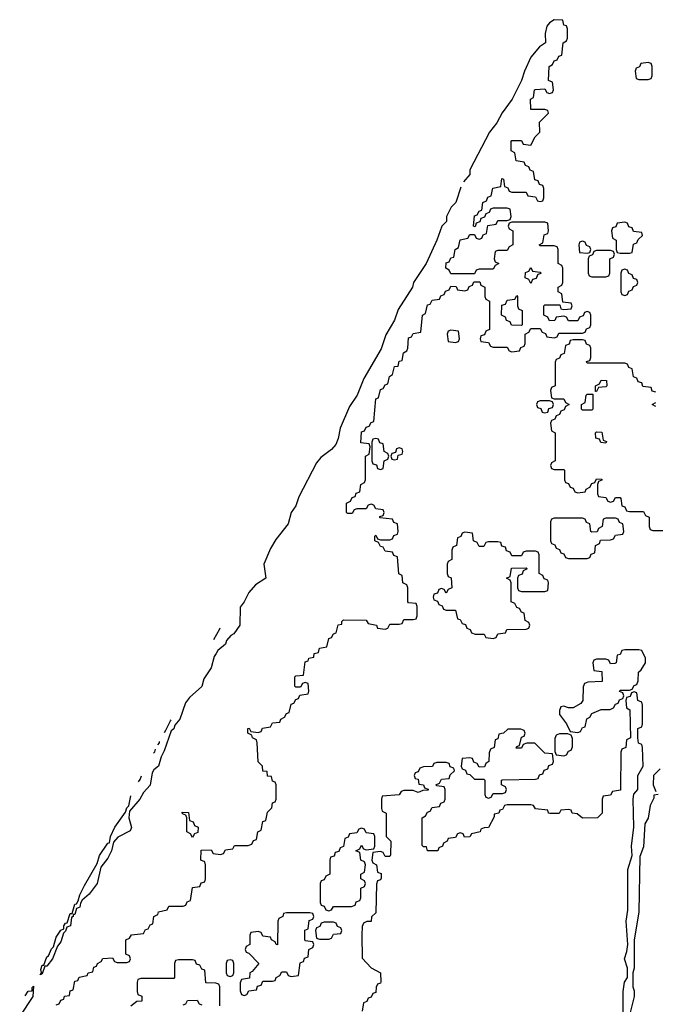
# Model space of a CAD drawing. Header units: inches. Extents: x 2777885 to 2884230, y 684484 to 829189.
# Tile 95 of 239: x 2781615 to 2784320, y 774236 to 778429. Entities that reach past the tile are written whole.
import ezdxf

# ---------------------------------------------------------------- set-up
doc = ezdxf.new("R2010")
doc.units = ezdxf.units.IN
doc.header["$MEASUREMENT"] = 0
doc.layers.add('C7787', color=7, linetype='Continuous')

msp = doc.modelspace()

# ---------------------------------------------------------------- linework, layer by layer
at = {"layer": 'C7787', "color": 6}
for points in [[(2781770, 774234), (2781782, 774238), (2781790, 774254), (2781802, 774258), (2781806, 774270), (2781826, 774274), (2781830, 774294), (2781842, 774298), (2781850, 774334), (2781862, 774338), (2781868.4, 774351.6), (2781902, 774358), (2781906, 774370), (2781926, 774374), (2781930, 774394), (2781942, 774398), (2781946, 774410), (2781962, 774418), (2781968.4, 774431.6), (2782010, 774434), (2782018, 774418), (2782030, 774414), (2782070, 774414), (2782082, 774418), (2782086, 774430), (2782082, 774442), (2782066, 774450), (2782066, 774510), (2782082, 774518), (2782090, 774532), (2782142, 774538), (2782150, 774554), (2782162, 774558), (2782170, 774574), (2782182, 774578), (2782186, 774610), (2782202, 774618), (2782206, 774630), (2782242, 774638), (2782250, 774654), (2782310, 774654), (2782322, 774658), (2782327.3, 774672.7), (2782342, 774678), (2782350, 774734), (2782382, 774738), (2782387.3, 774752.7), (2782402, 774758), (2782406, 774770), (2782406, 774830), (2782402, 774842), (2782386, 774850), (2782387.3, 774892.7), (2782430, 774894), (2782438, 774878), (2782470, 774874), (2782482, 774878), (2782490, 774894), (2782522, 774898), (2782528.4, 774911.6), (2782587.3, 774912.7), (2782602, 774918), (2782610, 774934), (2782622, 774938), (2782628, 774970), (2782642, 774978), (2782650, 775014), (2782662, 775018), (2782670, 775054), (2782687.3, 775072.7), (2782690, 775094), (2782702, 775098), (2782706, 775110), (2782706, 775170), (2782702, 775182), (2782690, 775186), (2782686, 775206), (2782670, 775208), (2782667.3, 775227.3), (2782650, 775228.7), (2782648, 775250), (2782630, 775268), (2782626, 775350), (2782622, 775362), (2782606, 775370), (2782602, 775382), (2782586, 775390), (2782586, 775410), (2782591.6, 775411.6), (2782598, 775398), (2782630, 775394), (2782642, 775398), (2782648.4, 775411.6), (2782682, 775418), (2782690, 775434), (2782722, 775438), (2782726, 775450), (2782742, 775458), (2782750, 775474), (2782762, 775478), (2782770, 775514), (2782782, 775518), (2782790, 775534), (2782802, 775538), (2782807.3, 775552.7), (2782842, 775558), (2782846, 775570), (2782842, 775602), (2782830, 775606), (2782818, 775602), (2782810, 775586), (2782790, 775586), (2782786, 775590), (2782786, 775630), (2782790, 775634), (2782822, 775638), (2782830, 775694), (2782842, 775698), (2782846, 775710), (2782866, 775714), (2782868, 775730), (2782886, 775734), (2782890, 775752), (2782922, 775758), (2782930, 775794), (2782942, 775798), (2782950, 775814), (2782962, 775818), (2782970, 775852), (2782986, 775854), (2782986, 775866), (2782992.7, 775872.7), (2783090, 775872), (2783098, 775858), (2783134, 775850), (2783138, 775838), (2783170, 775834), (2783182, 775838), (2783190, 775854), (2783230, 775854), (2783242, 775858), (2783250, 775874), (2783290, 775874), (2783302, 775878), (2783306, 775890), (2783306, 775930), (2783302, 775942), (2783270, 775946), (2783266, 775950), (2783266, 776010), (2783262, 776022), (2783246, 776030), (2783242, 776062), (2783228.4, 776068.4), (2783222, 776142), (2783207.3, 776147.3), (2783202, 776162), (2783170, 776166), (2783162, 776182), (2783150, 776186), (2783142, 776202), (2783126, 776210), (2783126, 776230), (2783130, 776234), (2783138, 776218), (2783150, 776214), (2783190, 776214), (2783202, 776218), (2783207.3, 776232.7), (2783222, 776238), (2783226, 776250), (2783222, 776282), (2783207.3, 776287.3), (2783202, 776302), (2783147.3, 776307.3), (2783147.3, 776312.7), (2783162, 776318), (2783166, 776330), (2783162, 776342), (2783130, 776346), (2783122, 776362), (2783110, 776366), (2783098, 776362), (2783090, 776346), (2783050, 776346), (2783038, 776342), (2783030, 776326), (2783010, 776326), (2783006, 776330), (2783006, 776370), (2783022, 776378), (2783030, 776394), (2783042, 776398), (2783047.3, 776412.7), (2783062, 776418), (2783066, 776450), (2783082, 776458), (2783086, 776470), (2783086, 776570), (2783102, 776578), (2783106, 776610), (2783102, 776622), (2783067.3, 776627.3), (2783070, 776674), (2783082, 776678), (2783090, 776694), (2783102, 776698), (2783110, 776714), (2783122, 776718), (2783130, 776814), (2783142, 776818), (2783150, 776854), (2783162, 776858), (2783170, 776874), (2783182, 776878), (2783188, 776910), (2783202, 776918), (2783210, 776952), (2783226, 776954), (2783230, 776974), (2783242, 776978), (2783248, 777010), (2783262, 777018), (2783266, 777030), (2783270, 777074), (2783282, 777078), (2783290, 777092), (2783322, 777098), (2783328.7, 777170), (2783342, 777178), (2783350, 777214), (2783362, 777218), (2783370, 777234), (2783402, 777238), (2783407.3, 777252.7), (2783422, 777258), (2783427.3, 777272.7), (2783442, 777278), (2783450, 777294), (2783472.7, 777292.7), (2783478, 777278), (2783510, 777274), (2783522, 777278), (2783527.3, 777292.7), (2783542, 777298), (2783547.3, 777312.7), (2783572.7, 777312.7), (2783578, 777298), (2783594, 777290), (2783594, 777250), (2783598, 777238), (2783614, 777230), (2783614, 777110), (2783598, 777102), (2783592.7, 777087.3), (2783578, 777082), (2783574, 777070), (2783578, 777058), (2783610, 777054), (2783618, 777038), (2783630, 777034), (2783690, 777034), (2783698, 777018), (2783710, 777014), (2783742, 777018), (2783747.3, 777032.7), (2783762, 777038), (2783766, 777050), (2783766, 777090), (2783782, 777098), (2783790, 777114), (2783830, 777114), (2783838, 777098), (2783852.7, 777092.7), (2783858, 777078), (2783890, 777074), (2783902, 777078), (2783910, 777094), (2784010, 777094), (2784022, 777098), (2784027.3, 777112.7), (2784042, 777118), (2784046, 777130), (2784046, 777170), (2784042, 777182), (2784030, 777186), (2784018, 777182), (2784012.7, 777167.3), (2783998, 777162), (2783990, 777146), (2783950, 777146), (2783942, 777162), (2783930, 777166), (2783898, 777162), (2783892.7, 777147.3), (2783870, 777146), (2783862, 777162), (2783846, 777170), (2783846, 777210), (2783850, 777214), (2783914, 777214), (2783918, 777198), (2783930, 777194), (2783962, 777198), (2783966, 777210), (2783962, 777222), (2783926, 777226), (2783922, 777262), (2783906, 777270), (2783906, 777290), (2783922, 777298), (2783926, 777310), (2783926, 777370), (2783922, 777382), (2783906, 777390), (2783906, 777450), (2783902, 777462), (2783890, 777466), (2783830, 777466), (2783826, 777470), (2783842, 777478), (2783847.3, 777512.7), (2783862, 777518), (2783866, 777530), (2783862, 777562), (2783850, 777566), (2783710, 777566), (2783698, 777562), (2783694, 777550), (2783698, 777538), (2783714, 777530), (2783714, 777470), (2783698, 777462), (2783690, 777446), (2783650, 777446), (2783638, 777442), (2783634, 777410), (2783638, 777398), (2783654, 777390), (2783638, 777382), (2783630, 777366), (2783570, 777366), (2783558, 777362), (2783550, 777346), (2783450, 777346), (2783442, 777362), (2783428, 777370), (2783430, 777394), (2783442, 777398), (2783450, 777414), (2783462, 777418), (2783468, 777450), (2783482, 777458), (2783488.9, 777491.1), (2783522, 777498), (2783530, 777514), (2783550, 777514), (2783558, 777498), (2783570, 777494), (2783582, 777498), (2783587.3, 777512.7), (2783602, 777518), (2783607.3, 777552.7), (2783642, 777558), (2783650, 777574), (2783690, 777574), (2783702, 777578), (2783706, 777590), (2783702, 777622), (2783690, 777626), (2783630, 777626), (2783618, 777622), (2783612.7, 777607.3), (2783598, 777602), (2783592.7, 777587.3), (2783578, 777582), (2783572.7, 777567.3), (2783558, 777562), (2783552.7, 777547.3), (2783546, 777550), (2783550, 777594), (2783562, 777598), (2783570, 777614), (2783582, 777618), (2783586, 777650), (2783602, 777658), (2783607.3, 777672.7), (2783622, 777678), (2783628.9, 777711.1), (2783662, 777718), (2783667.3, 777752.7), (2783674, 777750), (2783678, 777718), (2783692.7, 777712.7), (2783698, 777698), (2783710, 777694), (2783770, 777694), (2783778, 777678), (2783810, 777674), (2783818, 777658), (2783830, 777654), (2783842, 777658), (2783846, 777670), (2783846, 777710), (2783842, 777722), (2783827.3, 777727.3), (2783822, 777742), (2783807.3, 777747.3), (2783802, 777782), (2783787.3, 777787.3), (2783782, 777802), (2783767.3, 777807.3), (2783762, 777822), (2783727.3, 777827.3), (2783722, 777862), (2783706, 777870), (2783706, 777910), (2783710, 777914), (2783750, 777914), (2783758, 777898), (2783790, 777894), (2783808, 777930), (2783828, 777950), (2783827.3, 777992.7), (2783866, 778030), (2783862, 778042), (2783850, 778046), (2783790, 778046), (2783788.7, 778090), (2783802, 778098), (2783806, 778130), (2783810, 778132), (2783850, 778134), (2783858, 778118), (2783870, 778114), (2783882, 778118), (2783886, 778130), (2783882, 778162), (2783866, 778170), (2783868, 778230), (2783882, 778238), (2783890, 778254), (2783902, 778258), (2783910, 778274), (2783922, 778278), (2783928, 778330), (2783942, 778338), (2783946, 778350), (2783946, 778390), (2783942, 778402), (2783930, 778406), (2783926, 778426), (2783890, 778428.7), (2783870, 778415.3), (2783858.8, 778401.2), (2783851, 778370), (2783852, 778330), (2783827.1, 778312.9), (2783790.7, 778269.3), (2783762.8, 778210), (2783750.8, 778169.2), (2783711, 778090), (2783667.5, 778032.5), (2783646, 777990), (2783614.8, 777950), (2783531, 777790), (2783530.7, 777769.3), (2783503.2, 777738.2)], [(2783491.6, 777715.9), (2783471, 777650), (2783451.3, 777630), (2783431.3, 777590), (2783431, 777570), (2783410.9, 777549.1), (2783390.6, 777489.4), (2783344.7, 777390), (2783291, 777310), (2783286.8, 777290), (2783225.5, 777194.5), (2783210.3, 777149.7), (2783172.7, 777087.3), (2783152.8, 777027.2), (2783079.8, 776900.2), (2783050.5, 776829.5), (2783019.1, 776780.9), (2782978.8, 776690), (2782970, 776646), (2782959.8, 776620.2), (2782942, 776598), (2782895.8, 776564.2), (2782878, 776542), (2782802.8, 776397.2), (2782790, 776359), (2782770.4, 776330), (2782758, 776282), (2782704.4, 776215.6), (2782682.8, 776177.2), (2782653.4, 776110), (2782662, 776050), (2782618, 776022), (2782590.6, 775990), (2782570.3, 775949.7), (2782553, 775927), (2782551.3, 775850), (2782526.4, 775813.6), (2782514, 775806), (2782495.5, 775784.5), (2782490.5, 775770), (2782458, 775742), (2782450.6, 775730), (2782443, 775717), (2782430, 775668.7), (2782398.5, 775621.5), (2782390, 775589), (2782338, 775542), (2782320.5, 775519.5), (2782296.3, 775450), (2782274.9, 775425.1), (2782270, 775409.3), (2782258.8, 775401.2), (2782230, 775315.3), (2782216.3, 775290), (2782206, 775250), (2782185.8, 775234.2), (2782178.8, 775221.2), (2782170.4, 775169.6), (2782141.4, 775138.6), (2782126, 775110), (2782082, 775058), (2782078.8, 775030), (2782091.1, 774988.9), (2782085.4, 774974.6), (2782032.8, 774947.2), (2782013.2, 774926.8), (2782004.7, 774890), (2781990, 774858), (2781959.6, 774820.4), (2781944.7, 774750), (2781910, 774705.2), (2781880.7, 774679.3), (2781873, 774667), (2781870, 774649.3), (2781856, 774644), (2781850, 774618), (2781842, 774618), (2781842, 774610), (2781834.8, 774605.2), (2781830.2, 774569.8), (2781815.3, 774564.7), (2781810, 774548), (2781801, 774539), (2781790, 774502), (2781775.9, 774484.1), (2781754.8, 774430), (2781730, 774398), (2781722, 774398), (2781710, 774366), (2781702, 774362), (2781708, 774372), (2781704, 774384), (2781710, 774402), (2781718, 774402), (2781730, 774438), (2781737.2, 774442.8), (2781750, 774472), (2781759, 774481), (2781770, 774522), (2781790, 774552), (2781802, 774558), (2781802, 774570), (2781810, 774582), (2781816.4, 774583.6), (2781830, 774622), (2781838, 774622), (2781850, 774662), (2781856.4, 774663.6), (2781863.1, 774676.9), (2781870, 774702), (2781890, 774742), (2781944.7, 774835.3), (2781954, 774870), (2781990, 774922), (2781996.4, 774923.6), (2782001.2, 774950), (2782019, 774990), (2782065.6, 775054.4), (2782070, 775072), (2782079, 775081), (2782088.2, 775124.2)], [(2784322, 776842), (2784307.3, 776847.3), (2784302, 776862), (2784267.3, 776867.3), (2784262, 776882), (2784247.3, 776887.3), (2784242, 776902), (2784227.3, 776907.3), (2784222, 776942), (2784207.3, 776947.3), (2784202, 776962), (2784190, 776966), (2784030, 776966), (2784027.3, 776972.7), (2784042, 776978), (2784046, 776990), (2784046, 777030), (2784042, 777042), (2784027.3, 777047.3), (2784022, 777062), (2784010, 777066), (2783970, 777066), (2783958, 777062), (2783952.7, 777047.3), (2783938, 777042), (2783932.7, 777007.3), (2783918, 777002), (2783912.7, 776987.3), (2783898, 776982), (2783894, 776970), (2783894, 776870), (2783878, 776862), (2783874, 776850), (2783878, 776818), (2783890, 776814), (2783930, 776814), (2783938, 776798), (2783954, 776790), (2783938, 776782), (2783932.7, 776767.3), (2783918, 776762), (2783912.7, 776747.3), (2783898, 776742), (2783892.7, 776727.3), (2783878, 776722), (2783874, 776710), (2783878, 776678), (2783894, 776670), (2783894, 776550), (2783878, 776542), (2783874, 776530), (2783878, 776518), (2783890, 776514), (2783930, 776514), (2783934, 776510), (2783934, 776470), (2783938, 776458), (2783950, 776454), (2783958, 776438), (2783970, 776434), (2783978, 776418), (2783990, 776414), (2784022, 776418), (2784026, 776430), (2784042, 776438), (2784050, 776454), (2784062, 776458), (2784070, 776474), (2784092.7, 776472.7), (2784092.7, 776467.3), (2784078, 776462), (2784074, 776450), (2784074, 776410), (2784078, 776398), (2784110, 776394), (2784118, 776378), (2784130, 776374), (2784142, 776378), (2784150, 776394), (2784170, 776394), (2784174, 776390), (2784178, 776358), (2784190, 776354), (2784198, 776338), (2784210, 776334), (2784270, 776334), (2784278, 776318), (2784294, 776310), (2784294, 776270), (2784298, 776258), (2784310, 776254), (2784430, 776254)], [(2784322, 776782), (2784306, 776790), (2784322, 776798)], [(2782441.5, 775789.4), (2782465.8, 775834.2), (2782468, 775839)], [(2784182.7, 774090), (2784183.7, 774290), (2784189.6, 774330), (2784201.2, 774350), (2784201.2, 774390), (2784189.6, 774430), (2784199.3, 774460.7), (2784202.7, 774490), (2784195.3, 774590), (2784203.2, 774636.8), (2784203.7, 774810), (2784221.2, 774870), (2784219, 774910), (2784229.2, 774990), (2784226, 775110), (2784228.7, 775131.3), (2784246, 775150), (2784246, 775210), (2784268, 775250), (2784266, 775330), (2784262, 775342), (2784248.4, 775348.4), (2784246, 775370), (2784246, 775410), (2784262, 775418), (2784266, 775430), (2784266, 775510), (2784262, 775522), (2784246, 775530), (2784242, 775562), (2784230, 775566), (2784218, 775562), (2784212.7, 775547.3), (2784198, 775542), (2784194, 775530), (2784198, 775498), (2784212, 775490), (2784214, 775370), (2784198, 775362), (2784194, 775330), (2784178, 775322), (2784174, 775310), (2784171.6, 775148.4), (2784138, 775142), (2784130, 775126), (2784098, 775122), (2784094, 775110), (2784094, 775050), (2784074, 775030), (2784010, 775028.7), (2783987.3, 775047.3), (2783966, 775050), (2783962, 775062), (2783950, 775066), (2783918, 775062), (2783911.1, 775048.9), (2783871.1, 775048.9), (2783866, 775050), (2783862, 775062), (2783810, 775068.7), (2783802, 775082), (2783790, 775086), (2783690, 775086), (2783678, 775082), (2783670, 775066), (2783658, 775062), (2783654, 775050), (2783634, 775046), (2783634, 775034), (2783610, 774988.7), (2783592, 774988), (2783578, 774982), (2783574, 774970), (2783538, 774962), (2783530, 774948.7), (2783508, 774948), (2783502, 774962), (2783490, 774966), (2783478, 774962), (2783470, 774946), (2783438, 774942), (2783434, 774930), (2783418, 774922), (2783414, 774910), (2783398, 774902), (2783394, 774890), (2783350, 774889.3), (2783346, 774906), (2783334, 774906), (2783327.3, 774912.7), (2783328, 775030), (2783342, 775038), (2783350, 775054), (2783362, 775058), (2783370, 775074), (2783402, 775078), (2783407.3, 775092.7), (2783422, 775098), (2783426, 775110), (2783426, 775150), (2783422, 775162), (2783390, 775166), (2783386, 775170), (2783402, 775178), (2783410, 775194), (2783442, 775198), (2783447.3, 775212.7), (2783466, 775230), (2783462, 775242), (2783447.3, 775247.3), (2783442, 775262), (2783430, 775266), (2783390, 775266), (2783378, 775262), (2783371.6, 775248.4), (2783332.7, 775247.3), (2783318, 775242), (2783310, 775226), (2783298, 775222), (2783294, 775210), (2783298, 775198), (2783310, 775194), (2783314, 775174), (2783334, 775170), (2783338, 775158), (2783352.7, 775152.7), (2783352.7, 775147.3), (2783330, 775146), (2783310, 775138), (2783290, 775146), (2783250, 775146), (2783238, 775142), (2783230, 775128), (2783158, 775122), (2783154, 775110), (2783154, 775070), (2783158, 775058), (2783174, 775050), (2783174, 774950), (2783194, 774930), (2783192.7, 774872.7), (2783190, 774866), (2783170, 774866), (2783162, 774882), (2783150, 774886), (2783118, 774882), (2783114, 774850), (2783118, 774838), (2783134, 774830), (2783138, 774798), (2783152.7, 774792.7), (2783152.7, 774772.7), (2783150, 774766), (2783138, 774762), (2783132.7, 774747.3), (2783130, 774626), (2783112, 774608), (2783110, 774588.7), (2783092, 774588), (2783078, 774582), (2783072.7, 774567.3), (2783071, 774530), (2783072.7, 774432.7), (2783110.9, 774390.9), (2783150.8, 774370), (2783151.6, 774331.6), (2783150, 774326), (2783138, 774322), (2783131.6, 774308.4), (2783130, 774286), (2783118, 774282), (2783110, 774266), (2783098, 774262), (2783092.7, 774247.3), (2783078, 774242), (2783072.7, 774207.3)], [(2782230.5, 775393.3), (2782237.2, 775402.8), (2782257.2, 775442.8), (2782259.2, 775447.4)], [(2782202.7, 775340.8), (2782209, 775350), (2782210.3, 775355.1)], [(2782184.1, 775305.5), (2782189.2, 775310.8), (2782192.8, 775322)], [(2784341, 775239), (2784312, 775210), (2784311.3, 775170), (2784322, 775142)], [(2782119.7, 775183.7), (2782126.8, 775193.2), (2782133, 775209)], [(2784332, 775130), (2784314, 775126), (2784314, 775114), (2784298, 775082), (2784290, 775028), (2784275.3, 775004.7), (2784270, 774906), (2784254, 774866), (2784250.3, 774630.3), (2784230.4, 774509.6), (2784230.3, 774390), (2784224.7, 774370), (2784224.7, 774310), (2784230, 774294), (2784230.3, 774269.7), (2784210.5, 774189.5)], [(2782466, 774230), (2782466, 774310), (2782462, 774322), (2782450, 774326), (2782407.3, 774327.3), (2782402, 774382), (2782390, 774386), (2782382, 774402), (2782367.3, 774407.3), (2782362, 774422), (2782350, 774426), (2782290, 774426), (2782278, 774422), (2782274, 774410), (2782274, 774350), (2782270, 774346), (2782130, 774346), (2782118, 774342), (2782114, 774330), (2782114, 774290), (2782118, 774278), (2782134, 774270), (2782134, 774250), (2782112.7, 774247.3), (2782088, 774228)], [(2781637.4, 774272.6), (2781650, 774291.3), (2781667.3, 774292.7), (2781667.3, 774307.3), (2781672.7, 774312.7), (2781670, 774268.7), (2781614.6, 774185.4)], [(2782310, 774234), (2782322, 774238), (2782328.4, 774251.6), (2782370, 774254), (2782378, 774238), (2782390, 774234)]]:
    msp.add_lwpolyline(points, dxfattribs=at)
for points in [[(2784290, 778246), (2784258, 778242), (2784252.7, 778227.3), (2784238, 778222), (2784234, 778210), (2784238, 778178), (2784250, 778174), (2784290, 778174), (2784302, 778178), (2784306, 778190), (2784306, 778230), (2784302, 778242)], [(2784190, 777566), (2784158, 777562), (2784152.7, 777547.3), (2784138, 777542), (2784134, 777530), (2784138, 777498), (2784154, 777490), (2784154, 777450), (2784158, 777438), (2784170, 777434), (2784210, 777434), (2784222, 777438), (2784227.3, 777472.7), (2784242, 777478), (2784247.3, 777492.7), (2784266, 777510), (2784262, 777522), (2784227.3, 777527.3), (2784222, 777542), (2784207.3, 777547.3), (2784202, 777562)], [(2784010, 777486), (2783998, 777482), (2783994, 777470), (2783998, 777438), (2784030, 777434), (2784042, 777438), (2784046, 777450), (2784042, 777462), (2784027.3, 777467.3), (2784022, 777482)], [(2784130, 777446), (2784070, 777446), (2784058, 777442), (2784052.7, 777427.3), (2784038, 777422), (2784034, 777410), (2784034, 777350), (2784038, 777338), (2784050, 777334), (2784110, 777334), (2784122, 777338), (2784126, 777350), (2784126, 777410), (2784142, 777418), (2784146, 777430), (2784142, 777442)], [(2783790, 777306), (2783782, 777322), (2783766, 777330), (2783767.3, 777352.7), (2783782, 777358), (2783790, 777374), (2783798, 777358), (2783830, 777354), (2783834, 777350), (2783818, 777342), (2783812.7, 777327.3), (2783798, 777322)], [(2784190, 777366), (2784178, 777362), (2784174, 777350), (2784174, 777270), (2784178, 777258), (2784190, 777254), (2784202, 777258), (2784207.3, 777272.7), (2784222, 777278), (2784227.3, 777292.7), (2784242, 777298), (2784246, 777310), (2784242, 777322), (2784227.3, 777327.3), (2784222, 777342), (2784207.3, 777347.3), (2784202, 777362)], [(2783750, 777126), (2783707.3, 777127.3), (2783702, 777142), (2783687.3, 777147.3), (2783682, 777162), (2783666, 777170), (2783667.3, 777212.7), (2783682, 777218), (2783690, 777234), (2783722, 777238), (2783730, 777254), (2783734, 777250), (2783734, 777210), (2783738, 777198), (2783754, 777190), (2783754, 777130)], [(2783450, 777106), (2783438, 777102), (2783434, 777090), (2783438, 777058), (2783470, 777054), (2783482, 777058), (2783486, 777070), (2783482, 777102)], [(2784066, 776846), (2784066, 776870), (2784082, 776878), (2784090, 776894), (2784112.7, 776892.7), (2784114, 776870), (2784110, 776866), (2784078, 776862), (2784070, 776846)], [(2784010, 776766), (2784006, 776770), (2784006, 776790), (2784022, 776798), (2784026, 776830), (2784030, 776834), (2784054, 776834), (2784054, 776770), (2784050, 776766)], [(2783870, 776806), (2783830, 776806), (2783818, 776802), (2783814, 776790), (2783818, 776778), (2783832.7, 776772.7), (2783838, 776758), (2783850, 776754), (2783862, 776758), (2783867.3, 776772.7), (2783882, 776778), (2783886, 776790), (2783882, 776802)], [(2784110, 776626), (2784088.4, 776628.4), (2784082, 776642), (2784067.3, 776647.3), (2784066, 776670), (2784070, 776674), (2784092.7, 776672.7), (2784098, 776638), (2784112.7, 776632.7)], [(2783130, 776646), (2783118, 776642), (2783114, 776630), (2783114, 776550), (2783118, 776538), (2783132.7, 776532.7), (2783138, 776518), (2783150, 776514), (2783162, 776518), (2783166, 776550), (2783182, 776558), (2783186, 776570), (2783182, 776582), (2783166, 776590), (2783162, 776622), (2783147.3, 776627.3), (2783142, 776642)], [(2783230, 776606), (2783218, 776602), (2783214, 776586), (2783198, 776582), (2783194, 776570), (2783198, 776558), (2783210, 776554), (2783222, 776558), (2783226, 776574), (2783242, 776578), (2783246, 776590), (2783242, 776602)], [(2784150, 776306), (2784110, 776306), (2784098, 776302), (2784094, 776270), (2784078, 776262), (2784072.7, 776247.3), (2784050, 776246), (2784046, 776250), (2784042, 776282), (2784027.3, 776287.3), (2784022, 776302), (2784010, 776306), (2783890, 776306), (2783878, 776302), (2783874, 776290), (2783874, 776210), (2783878, 776198), (2783892.7, 776192.7), (2783898, 776178), (2783912.7, 776172.7), (2783918, 776158), (2783930, 776154), (2783938, 776138), (2783950, 776134), (2784030, 776134), (2784042, 776138), (2784047.3, 776152.7), (2784062, 776158), (2784066, 776190), (2784082, 776198), (2784087.3, 776212.7), (2784130, 776214), (2784142, 776218), (2784150, 776234), (2784182, 776238), (2784186, 776250), (2784182, 776282), (2784167.3, 776287.3), (2784162, 776302)], [(2783510, 776246), (2783498, 776242), (2783492.7, 776227.3), (2783478, 776222), (2783474, 776190), (2783458, 776182), (2783454, 776170), (2783454, 776130), (2783438, 776122), (2783434, 776110), (2783434, 776070), (2783438, 776058), (2783451.6, 776051.6), (2783454, 776010), (2783438, 776002), (2783430, 775986), (2783422, 776002), (2783410, 776006), (2783398, 776002), (2783392.7, 775987.3), (2783378, 775982), (2783374, 775970), (2783378, 775958), (2783392.7, 775952.7), (2783398, 775938), (2783412.7, 775932.7), (2783418, 775918), (2783430, 775914), (2783470, 775914), (2783478, 775878), (2783490, 775874), (2783498, 775858), (2783512.7, 775852.7), (2783518, 775838), (2783532.7, 775832.7), (2783538, 775818), (2783552.7, 775812.7), (2783591.6, 775811.6), (2783598, 775798), (2783630, 775794), (2783642, 775798), (2783650, 775814), (2783682, 775818), (2783688.4, 775831.6), (2783770, 775834), (2783782, 775838), (2783786, 775850), (2783782, 775862), (2783766, 775870), (2783762, 775902), (2783750, 775906), (2783742, 775922), (2783730, 775926), (2783722, 775942), (2783706, 775950), (2783706, 776030), (2783702, 776042), (2783686, 776050), (2783702, 776058), (2783707.3, 776092.7), (2783770, 776094), (2783774, 776090), (2783758, 776082), (2783752.7, 776067.3), (2783738, 776062), (2783734, 776050), (2783734, 776010), (2783738, 775998), (2783750, 775994), (2783850, 775994), (2783862, 775998), (2783866, 776030), (2783862, 776042), (2783847.3, 776047.3), (2783842, 776062), (2783826, 776070), (2783826, 776150), (2783822, 776162), (2783810, 776166), (2783770, 776166), (2783758, 776162), (2783750, 776146), (2783710, 776146), (2783702, 776162), (2783687.3, 776167.3), (2783682, 776182), (2783667.3, 776187.3), (2783662, 776202), (2783650, 776206), (2783610, 776206), (2783598, 776202), (2783590, 776186), (2783570, 776186), (2783562, 776202), (2783546, 776210), (2783542, 776242)], [(2784250, 775746), (2784190, 775746), (2784178, 775742), (2784170, 775726), (2784158, 775722), (2784154, 775690), (2784147.3, 775687.3), (2784130, 775686), (2784122, 775702), (2784110, 775706), (2784070, 775706), (2784058, 775702), (2784054, 775690), (2784058, 775658), (2784092.7, 775652.7), (2784094, 775610), (2784032.7, 775607.3), (2784018, 775602), (2784012.7, 775587.3), (2784012, 775530), (2784003.6, 775516.4), (2783970, 775498), (2783950, 775498), (2783930, 775506), (2783918, 775502), (2783912.7, 775487.3), (2783912, 775470), (2783942, 775430), (2783958, 775398), (2783990, 775394), (2784002, 775398), (2784010, 775414), (2784022, 775418), (2784028.4, 775451.6), (2784042, 775458), (2784050, 775474), (2784090, 775491), (2784128, 775492), (2784142, 775498), (2784150, 775514), (2784162, 775518), (2784167.3, 775532.7), (2784182, 775538), (2784186, 775550), (2784182, 775562), (2784168, 775568), (2784170, 775574), (2784210, 775574), (2784222, 775578), (2784230, 775594), (2784242, 775598), (2784247.3, 775612.7), (2784248.7, 775650), (2784260.4, 775659.6), (2784278, 775690), (2784278, 775710), (2784262, 775742)], [(2783747.3, 775407.3), (2783692.7, 775407.3), (2783674, 775390), (2783654, 775386), (2783650, 775366), (2783638, 775362), (2783634, 775330), (2783618, 775322), (2783612.7, 775307.3), (2783612, 775270), (2783598, 775262), (2783592.7, 775247.3), (2783570, 775246), (2783562, 775262), (2783547.3, 775267.3), (2783542, 775282), (2783530, 775286), (2783498, 775282), (2783494, 775250), (2783498, 775238), (2783512.7, 775232.7), (2783518, 775218), (2783530, 775214), (2783550, 775194), (2783590, 775194), (2783594, 775190), (2783594, 775130), (2783598, 775118), (2783610, 775114), (2783622, 775118), (2783630, 775134), (2783670, 775134), (2783682, 775138), (2783686, 775150), (2783682, 775162), (2783666, 775170), (2783666, 775190), (2783670, 775192), (2783810, 775194), (2783822, 775198), (2783827.3, 775212.7), (2783842, 775218), (2783847.3, 775232.7), (2783862, 775238), (2783867.3, 775252.7), (2783882, 775258), (2783886, 775270), (2783882, 775302), (2783850, 775306), (2783807.3, 775347.3), (2783772.7, 775347.3), (2783758, 775342), (2783750, 775326), (2783727.3, 775327.3), (2783730, 775334), (2783742, 775338), (2783750, 775374), (2783762, 775378), (2783766, 775390), (2783762, 775402)], [(2783947.3, 775387.3), (2783912.7, 775387.3), (2783898, 775382), (2783892.7, 775367.3), (2783892.7, 775312.7), (2783898, 775298), (2783930, 775294), (2783942, 775298), (2783950, 775314), (2783962, 775318), (2783967.3, 775332.7), (2783967.3, 775367.3), (2783962, 775382)], [(2782350, 774946), (2782342, 774962), (2782326, 774970), (2782326, 775030), (2782322, 775042), (2782307.3, 775047.3), (2782306, 775054), (2782332.7, 775052.7), (2782338, 775018), (2782352.7, 775012.7), (2782358, 774998), (2782374, 774990), (2782372.7, 774967.3), (2782358, 774962)], [(2783070, 774986), (2783058, 774982), (2783050, 774966), (2783018, 774962), (2783012.7, 774947.3), (2782998, 774942), (2782992.7, 774907.3), (2782978, 774902), (2782972.7, 774887.3), (2782958, 774882), (2782952.7, 774867.3), (2782938, 774862), (2782934, 774850), (2782934, 774790), (2782918, 774782), (2782910, 774766), (2782898, 774762), (2782894, 774750), (2782894, 774670), (2782898, 774658), (2782910, 774654), (2782918, 774638), (2782930, 774634), (2782942, 774638), (2782950, 774652), (2783027.3, 774652.7), (2783042, 774658), (2783047.3, 774672.7), (2783062, 774678), (2783066, 774690), (2783066, 774730), (2783082, 774738), (2783086, 774750), (2783082, 774762), (2783066, 774770), (2783066, 774790), (2783082, 774798), (2783086, 774830), (2783082, 774842), (2783066, 774850), (2783062, 774882), (2783046, 774890), (2783062, 774898), (2783070, 774914), (2783078, 774898), (2783090, 774894), (2783122, 774898), (2783126, 774910), (2783126, 774950), (2783122, 774962), (2783090, 774966), (2783082, 774982)], [(2782850, 774626), (2782750, 774626), (2782738, 774622), (2782734, 774610), (2782718, 774602), (2782714, 774590), (2782711.3, 774488.7), (2782706, 774490), (2782702, 774502), (2782686, 774510), (2782682, 774522), (2782650, 774526), (2782642, 774542), (2782630, 774546), (2782598, 774542), (2782594, 774530), (2782594, 774490), (2782578, 774482), (2782574, 774470), (2782578, 774458), (2782590, 774454), (2782632, 774410), (2782604.7, 774375.3), (2782594, 774370), (2782592.7, 774347.3), (2782558, 774342), (2782552.7, 774327.3), (2782552.7, 774292.7), (2782558, 774278), (2782570, 774274), (2782582, 774278), (2782590, 774294), (2782622, 774298), (2782627.3, 774312.7), (2782642, 774318), (2782650, 774334), (2782690, 774334), (2782702, 774338), (2782706, 774350), (2782722, 774358), (2782730, 774374), (2782750, 774374), (2782758, 774358), (2782770, 774354), (2782802, 774358), (2782808, 774412), (2782822, 774418), (2782827.3, 774432.7), (2782842, 774438), (2782846, 774470), (2782862, 774478), (2782866, 774490), (2782862, 774502), (2782830, 774506), (2782828, 774510), (2782828.4, 774551.6), (2782842, 774558), (2782847.3, 774592.7), (2782862, 774598), (2782866, 774610), (2782862, 774622)], [(2782950, 774586), (2782910, 774586), (2782898, 774582), (2782892.7, 774567.3), (2782878, 774562), (2782874, 774550), (2782878, 774518), (2782890, 774514), (2782930, 774514), (2782942, 774518), (2782950, 774534), (2782982, 774538), (2782986, 774550), (2782982, 774562), (2782967.3, 774567.3), (2782962, 774582)], [(2782510, 774426), (2782498, 774422), (2782494, 774410), (2782494, 774370), (2782498, 774358), (2782510, 774354), (2782522, 774358), (2782526, 774370), (2782526, 774410), (2782522, 774422)]]:
    msp.add_lwpolyline(points, close=True, dxfattribs=at)

doc.saveas('drawing.dxf')
